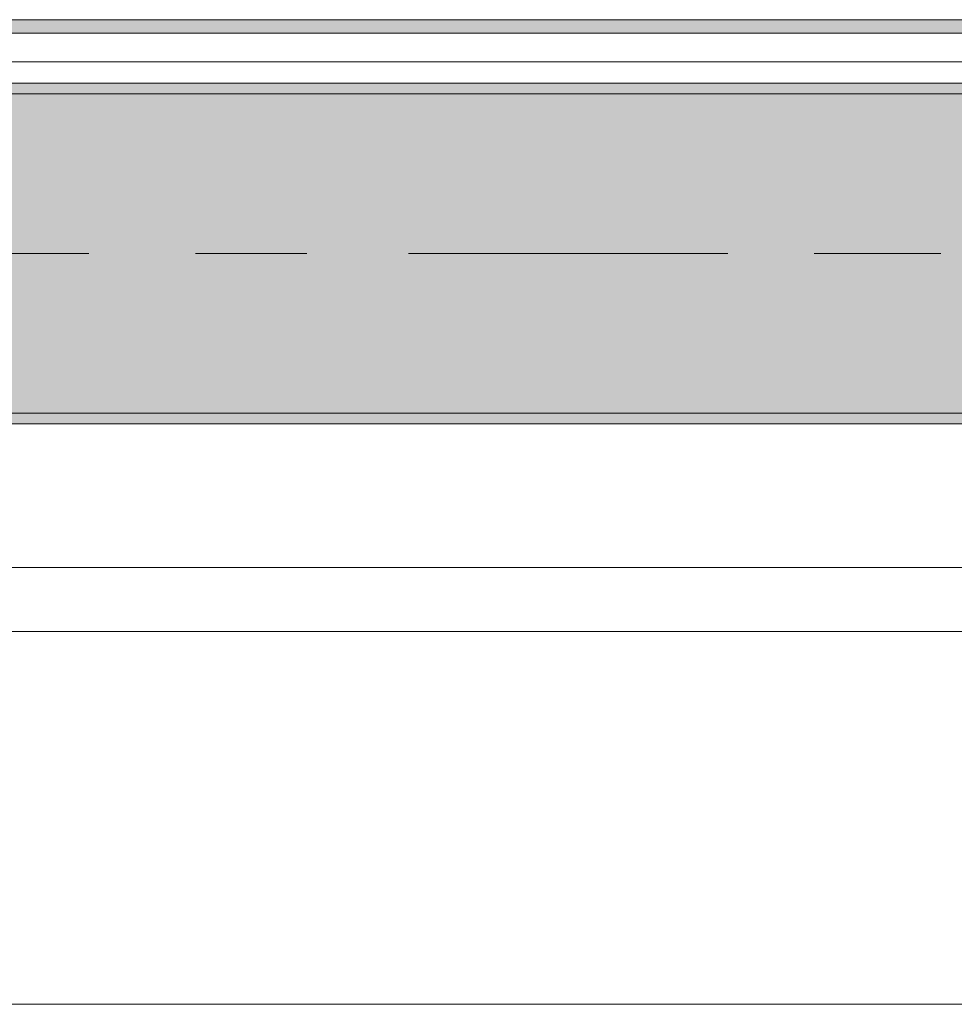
# Model space of a CAD drawing. Header units: metres. Extents: x -3.6 to 84.5, y -11 to 16.8.
# Tile 113 of 256: x 27.4 to 28.3, y -0.2 to 0.8. Entities that reach past the tile are written whole.
import ezdxf

# ---------------------------------------------------------------- set-up
doc = ezdxf.new("R2010")
doc.units = ezdxf.units.M
doc.header["$MEASUREMENT"] = 0
doc.linetypes.add('Achse', pattern=[0.2, 0.1, -0.05, 0, -0.05])
doc.linetypes.add('Strichlinie doppelt', pattern=[0.546806, 0.264583, -0.105833, 0.070556, -0.105833])
for name, color, linetype in [('451 - Universal.Achsen Raster', 7, 'Continuous'), ('604 - Struktur.Wand Aussen', 7, 'Continuous'), ('608 - Struktur.Träger', 7, 'Continuous'), ('653 - Abdeckung.TB Verkofferung', 7, 'Continuous')]:
    doc.layers.add(name, color=color, linetype=linetype)
pattern_1 = [(45, (0, 0), (-0.01767767, 0.01767767), [0, -0.025])]

msp = doc.modelspace()

# ---------------------------------------------------------------- hatches: boundary and pattern name
at = {"layer": '608 - Struktur.Träger', "linetype": 'Continuous', "lineweight": 0, "true_color": 0x000000}
h = msp.add_hatch(dxfattribs=at)
h.set_pattern_fill('Gips_0001', color=18, style=0, pattern_type=2)
h.set_pattern_definition(pattern_1)
h.paths.add_polyline_path([(25.88999, 0.70998), (25.88999, 0.69998), (29.16999, 0.69998), (29.16999, 0.70998)])
h = msp.add_hatch(dxfattribs=at)
h.set_pattern_fill('Beton__Stahlbeton_0001', color=18, style=0, pattern_type=2)
h.set_pattern_definition([(45, (0, 0), (-0.08485281, 0.08485281), []), (45, (-0.04243, 0.04243), (-0.08485281, 0.08485281), [0.09, -0.03])])
h.paths.add_polyline_path([(0.68999, 0.69998), (0.37999, 0.69998), (0.37999, 0.39998), (0.68999, 0.39998), (3.96999, 0.39998), (4.28999, 0.39998), (7.56999, 0.39998), (7.88999, 0.39998), (11.16999, 0.39998), (11.48999, 0.39998), (14.76999, 0.39998), (15.08999, 0.39998), (18.36999, 0.39998), (18.68999, 0.39998), (21.96999, 0.39998), (22.28999, 0.39998), (25.56999, 0.39998), (25.88999, 0.39998), (29.16999, 0.39998), (29.48999, 0.39998), (32.76999, 0.39998), (33.08999, 0.39998), (36.36999, 0.39998), (36.68999, 0.39998), (39.96999, 0.39998), (40.28999, 0.39998), (43.56999, 0.39998), (43.88999, 0.39998), (47.16999, 0.39998), (47.48999, 0.39998), (50.76999, 0.39998), (51.08999, 0.39998), (51.79999, 0.39998), (51.96999, 0.39998), (54.36999, 0.39998), (54.68999, 0.39998), (57.96999, 0.39998), (58.28999, 0.39998), (61.56999, 0.39998), (61.87999, 0.39998), (61.87999, 0.69998), (61.56999, 0.69998), (58.28999, 0.69998), (57.96999, 0.69998), (54.68999, 0.69998), (54.36999, 0.69998), (51.96999, 0.69998), (51.79999, 0.69998), (51.08999, 0.69998), (50.76999, 0.69998), (47.48999, 0.69998), (47.16999, 0.69998), (43.88999, 0.69998), (43.56999, 0.69998), (40.28999, 0.69998), (39.935, 0.69998), (36.68999, 0.69998), (36.36999, 0.69998), (33.08999, 0.69998), (32.76999, 0.69998), (29.48999, 0.69998), (29.16999, 0.69998), (25.88999, 0.69998), (25.56999, 0.69998), (22.28999, 0.69998), (21.96999, 0.69998), (18.68999, 0.69998), (18.36999, 0.69998), (15.08999, 0.69998), (14.76999, 0.69998), (11.48999, 0.69998), (11.16999, 0.69998), (7.88999, 0.69998), (7.56999, 0.69998), (4.28999, 0.69998), (3.96999, 0.69998)])
h = msp.add_hatch(dxfattribs=at)
h.set_pattern_fill('Gips_0001', color=18, style=0, pattern_type=2)
h.set_pattern_definition(pattern_1)
h.paths.add_polyline_path([(25.88999, 0.39998), (25.88999, 0.38998), (29.16999, 0.38998), (29.16999, 0.39998)])
at = {"layer": '653 - Abdeckung.TB Verkofferung', "linetype": 'Continuous', "lineweight": 0, "true_color": 0x000000}
h = msp.add_hatch(dxfattribs=at)
h.set_pattern_fill('Gips_0001', color=18, style=0, pattern_type=2)
h.set_pattern_definition(pattern_1)
h.paths.add_polyline_path([(18.61003, 0.75698), (36.46, 0.75698), (36.46, 0.76948), (18.61003, 0.76948)])

# ---------------------------------------------------------------- linework, layer by layer
at = {"layer": '451 - Universal.Achsen Raster', "color": 160, "linetype": 'Strichlinie doppelt', "lineweight": 9, "true_color": 0x3232ff}
msp.add_line((64.93503, 0.54998), (-3.175, 0.54998), dxfattribs=at)
at = {"layer": '604 - Struktur.Wand Aussen', "color": 7, "linetype": 'Continuous', "lineweight": 13}
for p, q in [((28.74, 0.255), (26.34, 0.255)), ((26.34, -0.155), (28.74, -0.155))]:
    msp.add_line(p, q, dxfattribs=at)
at = {"layer": '608 - Struktur.Träger', "color": 7, "linetype": 'Continuous', "lineweight": 13}
for p, q in [((0.37999, 0.70998), (61.87999, 0.70998)), ((29.16999, 0.69998), (25.88999, 0.69998)), ((0.37999, 0.38998), (61.87999, 0.38998))]:
    msp.add_line(p, q, dxfattribs=at)
at = {"layer": '608 - Struktur.Träger', "color": 7, "linetype": 'Continuous', "lineweight": 5}
for p, q in [((29.16999, 0.70998), (25.88999, 0.70998)), ((29.16999, 0.38998), (25.88999, 0.38998))]:
    msp.add_line(p, q, dxfattribs=at)
at = {"layer": '608 - Struktur.Träger', "color": 7, "linetype": 'Achse', "lineweight": 9}
msp.add_line((0.37999, 0.54998), (61.87999, 0.54998), dxfattribs=at)
at = {"layer": '608 - Struktur.Träger', "color": 7, "linetype": 'Continuous', "lineweight": 13, "flags": 128}
msp.add_lwpolyline([(54.68999, 0.39998), (54.36999, 0.39998), (51.96999, 0.39998), (51.79999, 0.39998), (51.08999, 0.39998), (50.76999, 0.39998), (47.48999, 0.39998), (47.16999, 0.39998), (43.88999, 0.39998), (43.56999, 0.39998), (40.28999, 0.39998), (39.96999, 0.39998), (36.68999, 0.39998), (36.36999, 0.39998), (33.08999, 0.39998), (32.76999, 0.39998), (29.48999, 0.39998), (29.16999, 0.39998), (25.88999, 0.39998), (25.56999, 0.39998), (22.28999, 0.39998), (21.96999, 0.39998), (18.68999, 0.39998), (18.36999, 0.39998)], dxfattribs=at)
at = {"layer": '653 - Abdeckung.TB Verkofferung', "color": 7, "linetype": 'Continuous', "lineweight": 9}
for p, q in [((18.61003, 0.76948), (39.96999, 0.76948)), ((18.61003, 0.19498), (39.96999, 0.19498))]:
    msp.add_line(p, q, dxfattribs=at)
at = {"layer": '653 - Abdeckung.TB Verkofferung', "color": 7, "linetype": 'Continuous', "lineweight": 5}
for p, q in [((36.46, 0.76948), (18.61003, 0.76948)), ((36.46, 0.75698), (18.61003, 0.75698)), ((36.46, 0.72998), (18.61003, 0.72998)), ((36.46, 0.70998), (18.61003, 0.70998))]:
    msp.add_line(p, q, dxfattribs=at)

doc.saveas('drawing.dxf')
